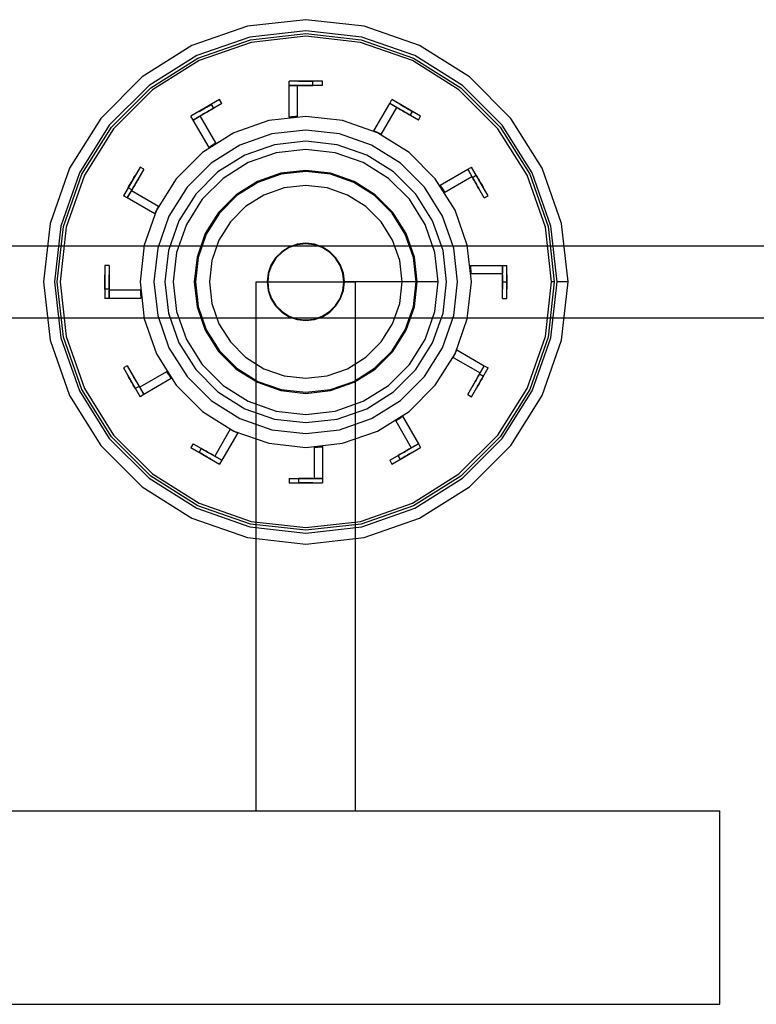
# Model space of a CAD drawing. Header units: millimetres. Extents: x -253 to 492, y -308 to 204.
# Tile 2 of 19: x -52 to 81, y -288 to -110. Entities that reach past the tile are written whole.
import ezdxf

# ---------------------------------------------------------------- set-up
doc = ezdxf.new("R2010")
doc.units = ezdxf.units.MM
doc.layers.add('GEOMETRY', color=7, linetype='Continuous')

msp = doc.modelspace()

# ---------------------------------------------------------------- linework, layer by layer
at = {"layer": 'GEOMETRY'}
for points in [[(47.4012, -157.4012), (46.2127, -146.8534), (42.707, -136.8346), (37.0597, -127.847), (29.5541, -120.3414), (20.5666, -114.6942), (10.5478, -111.1884), (0, -110), (-10.5478, -111.1884), (-20.5666, -114.6942), (-29.5541, -120.3414), (-37.0597, -127.847), (-42.707, -136.8346), (-46.2127, -146.8534), (-47.4012, -157.4012), (-46.2127, -167.9489), (-42.707, -177.9678), (-37.0597, -186.9553), (-29.5541, -194.4609), (-20.5666, -200.1081), (-10.5478, -203.6139), (0, -204.8023), (10.5478, -203.6139), (20.5666, -200.1081), (29.5541, -194.4609), (37.0597, -186.9553), (42.707, -177.9678), (46.2127, -167.9489), (47.4012, -157.4012)], [(45.4012, -157.4012), (44.2629, -147.2985), (40.905, -137.7023), (35.4961, -129.094), (28.3072, -121.9051), (19.6988, -116.4961), (10.1027, -113.1383), (0, -112), (-10.1027, -113.1383), (-19.6988, -116.4961), (-28.3072, -121.9051), (-35.4961, -129.094), (-40.905, -137.7023), (-44.2629, -147.2985), (-45.4012, -157.4012), (-44.2629, -167.5039), (-40.905, -177.1), (-35.4961, -185.7083), (-28.3072, -192.8972), (-19.6988, -198.3062), (-10.1027, -201.664), (0, -202.8023), (10.1027, -201.664), (19.6988, -198.3062), (28.3072, -192.8972), (35.4961, -185.7083), (40.905, -177.1), (44.2629, -167.5039), (45.4012, -157.4012)], [(44.9012, -157.4012), (43.7754, -167.3926), (40.4545, -176.883), (35.1051, -185.3966), (27.9954, -192.5063), (19.4819, -197.8557), (9.9914, -201.1766), (0, -202.3023), (-9.9914, -201.1766), (-19.4819, -197.8557), (-27.9954, -192.5063), (-35.1051, -185.3966), (-40.4545, -176.883), (-43.7754, -167.3926), (-44.9012, -157.4012), (-43.7754, -147.4097), (-40.4545, -137.9193), (-35.1051, -129.4057), (-27.9954, -122.296), (-19.4819, -116.9466), (-9.9914, -113.6258), (0, -112.5), (9.9914, -113.6258), (19.4819, -116.9466), (27.9954, -122.296), (35.1051, -129.4057), (40.4545, -137.9193), (43.7754, -147.4097), (44.9012, -157.4012)], [(44.4012, -157.4012), (43.2879, -147.521), (40.0041, -138.1362), (34.7142, -129.7175), (27.6837, -122.6869), (19.2649, -117.3971), (9.8802, -114.1132), (0, -113), (-9.8802, -114.1132), (-19.2649, -117.3971), (-27.6837, -122.6869), (-34.7142, -129.7175), (-40.0041, -138.1362), (-43.2879, -147.521), (-44.4012, -157.4012), (-43.2879, -167.2814), (-40.0041, -176.6661), (-34.7142, -185.0848), (-27.6837, -192.1154), (-19.2649, -197.4052), (-9.8802, -200.6891), (0, -201.8023), (9.8802, -200.6891), (19.2649, -197.4052), (27.6837, -192.1154), (34.7142, -185.0848), (40.0041, -176.6661), (43.2879, -167.2814), (44.4012, -157.4012)], [(-2.993, -121.884), (-2.993, -121.0858)], [(2.993, -121.0858), (-2.993, -121.0858)], [(-2.993, -127.621), (-2.993, -121.884)], [(2.993, -121.884), (-2.993, -121.884)], [(-2.993, -121.884), (-1.4965, -121.884)], [(-1.4965, -127.5084), (-1.4965, -121.884)], [(1.297, -121.0858), (1.2645, -121.0858), (1.1685, -121.0858), (1.014, -121.0858), (0.8087, -121.0858), (0.5627, -121.0858), (0.2886, -121.0858), (0, -121.0858), (-0.2886, -121.0858), (-0.5627, -121.0858), (-0.8087, -121.0858), (-1.014, -121.0858), (-1.1685, -121.0858), (-1.2645, -121.0858), (-1.297, -121.0858), (-1.2645, -121.0858), (-1.1685, -121.0858), (-1.014, -121.0858), (-0.8087, -121.0858), (-0.5627, -121.0858), (-0.2886, -121.0858), (0, -121.0858), (0.2886, -121.0858), (0.5627, -121.0858), (0.8087, -121.0858), (1.014, -121.0858), (1.1685, -121.0858), (1.2645, -121.0858), (1.297, -121.0858)], [(1.297, -121.884), (1.2645, -121.884), (1.1685, -121.884), (1.014, -121.884), (0.8087, -121.884), (0.5627, -121.884), (0.2886, -121.884), (0, -121.884), (-0.2886, -121.884), (-0.5627, -121.884), (-0.8087, -121.884), (-1.014, -121.884), (-1.1685, -121.884), (-1.2645, -121.884), (-1.297, -121.884), (-1.2645, -121.884), (-1.1685, -121.884), (-1.014, -121.884), (-0.8087, -121.884), (-0.5627, -121.884), (-0.2886, -121.884), (0, -121.884), (0.2886, -121.884), (0.5627, -121.884), (0.8087, -121.884), (1.014, -121.884), (1.1685, -121.884), (1.2645, -121.884), (1.297, -121.884)], [(1.297, -121.884), (1.297, -121.0858)], [(2.993, -121.884), (2.993, -121.0858)], [(-15.5656, -124.4546), (-20.7497, -127.4477)], [(-15.1666, -125.1458), (-15.5656, -124.4546)], [(15.1666, -125.1458), (15.5656, -124.4546)], [(20.7497, -127.4477), (15.5656, -124.4546)], [(-15.1666, -125.1458), (-20.3506, -128.1389)], [(-17.0345, -125.3027), (-17.0626, -125.3189), (-17.1457, -125.3669), (-17.2795, -125.4441), (-17.4574, -125.5468), (-17.6703, -125.6698), (-17.9077, -125.8068), (-18.1577, -125.9511), (-18.4076, -126.0955), (-18.645, -126.2325), (-18.858, -126.3555), (-19.0358, -126.4582), (-19.1697, -126.5354), (-19.2527, -126.5834), (-19.2809, -126.5996), (-19.2527, -126.5834), (-19.1697, -126.5354), (-19.0358, -126.4582), (-18.858, -126.3555), (-18.645, -126.2325), (-18.4076, -126.0955), (-18.1577, -125.9511), (-17.9077, -125.8068), (-17.6703, -125.6698), (-17.4574, -125.5468), (-17.2795, -125.4441), (-17.1457, -125.3669), (-17.0626, -125.3189), (-17.0345, -125.3027)], [(-16.6354, -125.9939), (-16.6636, -126.0101), (-16.7466, -126.0581), (-16.8804, -126.1353), (-17.0583, -126.238), (-17.2713, -126.361), (-17.5087, -126.4981), (-17.7586, -126.6424), (-18.0085, -126.7867), (-18.2459, -126.9237), (-18.4589, -127.0467), (-18.6368, -127.1494), (-18.7706, -127.2266), (-18.8537, -127.2746), (-18.8818, -127.2908), (-18.8537, -127.2746), (-18.7706, -127.2266), (-18.6368, -127.1494), (-18.4589, -127.0467), (-18.2459, -126.9237), (-18.0085, -126.7867), (-17.7586, -126.6424), (-17.5087, -126.4981), (-17.2713, -126.361), (-17.0583, -126.238), (-16.8804, -126.1353), (-16.7466, -126.0581), (-16.6636, -126.0101), (-16.6354, -125.9939)], [(-16.6354, -125.9939), (-17.0345, -125.3027)], [(12.2981, -130.1142), (15.1666, -125.1458)], [(13.6504, -130.765), (16.4626, -125.8941)], [(20.3506, -128.1389), (15.1666, -125.1458)], [(15.1666, -125.1458), (16.4626, -125.8941)], [(18.8818, -127.2908), (18.8537, -127.2746), (18.7706, -127.2266), (18.6368, -127.1494), (18.4589, -127.0467), (18.2459, -126.9237), (18.0085, -126.7867), (17.7586, -126.6424), (17.5087, -126.4981), (17.2713, -126.361), (17.0583, -126.238), (16.8804, -126.1353), (16.7466, -126.0581), (16.6636, -126.0101), (16.6354, -125.9939), (16.6636, -126.0101), (16.7466, -126.0581), (16.8804, -126.1353), (17.0583, -126.238), (17.2713, -126.361), (17.5087, -126.4981), (17.7586, -126.6424), (18.0085, -126.7867), (18.2459, -126.9237), (18.4589, -127.0467), (18.6368, -127.1494), (18.7706, -127.2266), (18.8537, -127.2746), (18.8818, -127.2908)], [(19.2809, -126.5996), (19.2527, -126.5834), (19.1697, -126.5354), (19.0358, -126.4582), (18.858, -126.3555), (18.645, -126.2325), (18.4076, -126.0955), (18.1577, -125.9511), (17.9077, -125.8068), (17.6703, -125.6698), (17.4574, -125.5468), (17.2795, -125.4441), (17.1457, -125.3669), (17.0626, -125.3189), (17.0345, -125.3027), (17.0626, -125.3189), (17.1457, -125.3669), (17.2795, -125.4441), (17.4574, -125.5468), (17.6703, -125.6698), (17.9077, -125.8068), (18.1577, -125.9511), (18.4076, -126.0955), (18.645, -126.2325), (18.858, -126.3555), (19.0358, -126.4582), (19.1697, -126.5354), (19.2527, -126.5834), (19.2809, -126.5996)], [(29.9302, -157.4012), (29.1798, -150.7411), (26.9662, -144.4149), (23.4004, -138.74), (18.6612, -134.0008), (12.9862, -130.435), (6.6601, -128.2213), (0, -127.4709), (-6.6601, -128.2213), (-12.9862, -130.435), (-18.6612, -134.0008), (-23.4004, -138.74), (-26.9662, -144.4149), (-29.1798, -150.7411), (-29.9302, -157.4012), (-29.1798, -164.0613), (-26.9662, -170.3874), (-23.4004, -176.0624), (-18.6612, -180.8016), (-12.9862, -184.3674), (-6.6601, -186.581), (0, -187.3314), (6.6601, -186.581), (12.9862, -184.3674), (18.6612, -180.8016), (23.4004, -176.0624), (26.9662, -170.3874), (29.1798, -164.0613), (29.9302, -157.4012)], [(-20.3506, -128.1389), (-20.7497, -127.4477)], [(-20.3506, -128.1389), (-19.0546, -127.3906)], [(-17.4821, -133.1073), (-20.3506, -128.1389)], [(-16.2424, -132.2615), (-19.0546, -127.3906)], [(-1.4965, -127.5084), (-1.552, -127.5112), (-1.6075, -127.5141), (-1.663, -127.5172), (-1.7185, -127.5203), (-1.774, -127.5236), (-1.8295, -127.5269), (-1.885, -127.5303), (-1.9405, -127.5339), (-1.996, -127.5376), (-2.0514, -127.5413), (-2.1069, -127.5452), (-2.1623, -127.5491), (-2.2178, -127.5532), (-2.2732, -127.5574), (-2.3286, -127.5617), (-2.384, -127.566), (-2.4394, -127.5705), (-2.4948, -127.5751), (-2.5502, -127.5798), (-2.6056, -127.5846), (-2.661, -127.5895), (-2.7163, -127.5944), (-2.7717, -127.5995), (-2.827, -127.6047), (-2.8824, -127.61), (-2.9377, -127.6154), (-2.993, -127.621)], [(18.8818, -127.2908), (19.2809, -126.5996)], [(20.3506, -128.1389), (20.7497, -127.4477)], [(27.436, -157.4012), (26.7482, -151.2961), (24.719, -145.4971), (21.4504, -140.2951), (17.1061, -135.9508), (11.9041, -132.6821), (6.1051, -130.653), (0, -129.9651), (-6.1051, -130.653), (-11.9041, -132.6821), (-17.1061, -135.9508), (-21.4504, -140.2951), (-24.719, -145.4971), (-26.7482, -151.2961), (-27.436, -157.4012), (-26.7482, -163.5063), (-24.719, -169.3052), (-21.4504, -174.5073), (-17.1061, -178.8515), (-11.9041, -182.1202), (-6.1051, -184.1493), (0, -184.8372), (6.1051, -184.1493), (11.9041, -182.1202), (17.1061, -178.8515), (21.4504, -174.5073), (24.719, -169.3052), (26.7482, -163.5063), (27.436, -157.4012)], [(13.6504, -130.765), (13.6009, -130.7397), (13.5513, -130.7145), (13.5018, -130.6893), (13.4521, -130.6643), (13.4024, -130.6394), (13.3527, -130.6145), (13.3029, -130.5898), (13.2531, -130.5651), (13.2033, -130.5405), (13.1533, -130.5161), (13.1034, -130.4917), (13.0534, -130.4674), (13.0033, -130.4432), (12.9533, -130.4191), (12.9031, -130.3951), (12.8529, -130.3712), (12.8027, -130.3473), (12.7524, -130.3236), (12.7021, -130.3), (12.6518, -130.2764), (12.6014, -130.253), (12.5509, -130.2296), (12.5004, -130.2064), (12.4499, -130.1832), (12.3993, -130.1601), (12.3487, -130.1371), (12.2981, -130.1142)], [(25.4407, -157.4012), (24.8028, -151.7401), (22.9213, -146.3629), (19.8903, -141.5391), (15.862, -137.5108), (11.0383, -134.4799), (5.6611, -132.5983), (0, -131.9605), (-5.6611, -132.5983), (-11.0383, -134.4799), (-15.862, -137.5108), (-19.8903, -141.5391), (-22.9213, -146.3629), (-24.8028, -151.7401), (-25.4407, -157.4012), (-24.8028, -163.0623), (-22.9213, -168.4395), (-19.8903, -173.2632), (-15.862, -177.2915), (-11.0383, -180.3224), (-5.6611, -182.204), (0, -182.8419), (5.6611, -182.204), (11.0383, -180.3224), (15.862, -177.2915), (19.8903, -173.2632), (22.9213, -168.4395), (24.8028, -163.0623), (25.4407, -157.4012)], [(23.9442, -157.4012), (23.3439, -152.0731), (21.573, -147.0122), (18.7203, -142.4722), (14.929, -138.6808), (10.389, -135.8282), (5.3281, -134.0573), (0, -133.457), (-5.3281, -134.0573), (-10.389, -135.8282), (-14.929, -138.6808), (-18.7203, -142.4722), (-21.573, -147.0122), (-23.3439, -152.0731), (-23.9442, -157.4012), (-23.3439, -162.7292), (-21.573, -167.7902), (-18.7203, -172.3301), (-14.929, -176.1215), (-10.389, -178.9741), (-5.3281, -180.745), (0, -181.3453), (5.3281, -180.745), (10.389, -178.9741), (14.929, -176.1215), (18.7203, -172.3301), (21.573, -167.7902), (23.3439, -162.7292), (23.9442, -157.4012)], [(-16.2424, -132.2615), (-16.2891, -132.2917), (-16.3357, -132.322), (-16.3822, -132.3524), (-16.4287, -132.3829), (-16.4752, -132.4134), (-16.5215, -132.4441), (-16.5679, -132.4748), (-16.6141, -132.5056), (-16.6603, -132.5365), (-16.7065, -132.5675), (-16.7526, -132.5986), (-16.7986, -132.6297), (-16.8446, -132.661), (-16.8905, -132.6923), (-16.9364, -132.7237), (-16.9822, -132.7552), (-17.0279, -132.7868), (-17.0736, -132.8184), (-17.1193, -132.8502), (-17.1648, -132.882), (-17.2103, -132.914), (-17.2558, -132.946), (-17.3012, -132.9781), (-17.3465, -133.0102), (-17.3918, -133.0425), (-17.437, -133.0748), (-17.4821, -133.1073)], [(-29.9535, -136.6515), (-32.9465, -141.8355)], [(-29.2623, -137.0505), (-32.2553, -142.2346)], [(-29.2623, -137.0505), (-29.9535, -136.6515)], [(24.2939, -139.919), (29.2623, -137.0505)], [(29.2623, -137.0505), (29.9535, -136.6515)], [(32.2553, -142.2346), (29.2623, -137.0505)], [(29.2623, -137.0505), (30.0105, -138.3465)], [(32.9465, -141.8355), (29.9535, -136.6515)], [(-32.0985, -140.3667), (-32.0822, -140.3385), (-32.0343, -140.2555), (-31.957, -140.1217), (-31.8543, -139.9438), (-31.7314, -139.7308), (-31.5943, -139.4934), (-31.45, -139.2435), (-31.3057, -138.9935), (-31.1686, -138.7561), (-31.0457, -138.5432), (-30.943, -138.3653), (-30.8657, -138.2315), (-30.8178, -138.1484), (-30.8015, -138.1203), (-30.8178, -138.1484), (-30.8657, -138.2315), (-30.943, -138.3653), (-31.0457, -138.5432), (-31.1686, -138.7561), (-31.3057, -138.9935), (-31.45, -139.2435), (-31.5943, -139.4934), (-31.7314, -139.7308), (-31.8543, -139.9438), (-31.957, -140.1217), (-32.0343, -140.2555), (-32.0822, -140.3385), (-32.0985, -140.3667)], [(-31.4073, -140.7658), (-31.391, -140.7376), (-31.3431, -140.6545), (-31.2658, -140.5207), (-31.1631, -140.3429), (-31.0402, -140.1299), (-30.9031, -139.8925), (-30.7588, -139.6426), (-30.6145, -139.3926), (-30.4774, -139.1552), (-30.3545, -138.9422), (-30.2518, -138.7644), (-30.1745, -138.6306), (-30.1266, -138.5475), (-30.1103, -138.5193), (-30.1266, -138.5475), (-30.1745, -138.6306), (-30.2518, -138.7644), (-30.3545, -138.9422), (-30.4774, -139.1552), (-30.6145, -139.3926), (-30.7588, -139.6426), (-30.9031, -139.8925), (-31.0402, -140.1299), (-31.1631, -140.3429), (-31.2658, -140.5207), (-31.3431, -140.6545), (-31.391, -140.7376), (-31.4073, -140.7658)], [(20.153, -157.4012), (19.6477, -152.9167), (18.1572, -148.6571), (15.7563, -144.836), (12.5652, -141.6449), (8.7441, -139.2439), (4.4845, -137.7534), (0, -137.2481), (-4.4845, -137.7534), (-8.7441, -139.2439), (-12.5652, -141.6449), (-15.7563, -144.836), (-18.1572, -148.6571), (-19.6477, -152.9167), (-20.153, -157.4012), (-19.6477, -161.8856), (-18.1572, -166.1452), (-15.7563, -169.9664), (-12.5652, -173.1574), (-8.7441, -175.5584), (-4.4845, -177.0489), (0, -177.5542), (4.4845, -177.0489), (8.7441, -175.5584), (12.5652, -173.1574), (15.7563, -169.9664), (18.1572, -166.1452), (19.6477, -161.8856), (20.153, -157.4012)], [(19.9535, -157.4012), (19.4532, -152.9611), (17.9775, -148.7437), (15.6003, -144.9604), (12.4408, -141.8009), (8.6575, -139.4237), (4.4401, -137.948), (0, -137.4477), (-4.4401, -137.948), (-8.6575, -139.4237), (-12.4408, -141.8009), (-15.6003, -144.9604), (-17.9775, -148.7437), (-19.4532, -152.9611), (-19.9535, -157.4012), (-19.4532, -161.8412), (-17.9775, -166.0587), (-15.6003, -169.842), (-12.4408, -173.0014), (-8.6575, -175.3786), (-4.4401, -176.8544), (0, -177.3547), (4.4401, -176.8544), (8.6575, -175.3786), (12.4408, -173.0014), (15.6003, -169.842), (17.9775, -166.0587), (19.4532, -161.8412), (19.9535, -157.4012)], [(25.1397, -141.1587), (30.0105, -138.3465)], [(30.1103, -138.5193), (30.8015, -138.1203)], [(30.1103, -138.5193), (30.1266, -138.5475), (30.1745, -138.6306), (30.2518, -138.7644), (30.3545, -138.9422), (30.4774, -139.1552), (30.6145, -139.3926), (30.7588, -139.6426), (30.9031, -139.8925), (31.0402, -140.1299), (31.1631, -140.3429), (31.2658, -140.5207), (31.3431, -140.6545), (31.391, -140.7376), (31.4073, -140.7658), (31.391, -140.7376), (31.3431, -140.6545), (31.2658, -140.5207), (31.1631, -140.3429), (31.0402, -140.1299), (30.9031, -139.8925), (30.7588, -139.6426), (30.6145, -139.3926), (30.4774, -139.1552), (30.3545, -138.9422), (30.2518, -138.7644), (30.1745, -138.6306), (30.1266, -138.5475), (30.1103, -138.5193)], [(30.8015, -138.1203), (30.8178, -138.1484), (30.8657, -138.2315), (30.943, -138.3653), (31.0457, -138.5432), (31.1686, -138.7561), (31.3057, -138.9935), (31.45, -139.2435), (31.5943, -139.4934), (31.7314, -139.7308), (31.8543, -139.9438), (31.957, -140.1217), (32.0343, -140.2555), (32.0822, -140.3385), (32.0985, -140.3667), (32.0822, -140.3385), (32.0343, -140.2555), (31.957, -140.1217), (31.8543, -139.9438), (31.7314, -139.7308), (31.5943, -139.4934), (31.45, -139.2435), (31.3057, -138.9935), (31.1686, -138.7561), (31.0457, -138.5432), (30.943, -138.3653), (30.8657, -138.2315), (30.8178, -138.1484), (30.8015, -138.1203)], [(-31.4073, -140.7658), (-32.0985, -140.3667)], [(17.4209, -157.4012), (16.9842, -153.5246), (15.6957, -149.8425), (13.6202, -146.5394), (10.8618, -143.7809), (7.5587, -141.7054), (3.8765, -140.417), (0, -139.9802), (-3.8765, -140.417), (-7.5587, -141.7054), (-10.8618, -143.7809), (-13.6202, -146.5394), (-15.6957, -149.8425), (-16.9842, -153.5246), (-17.4209, -157.4012), (-16.9842, -161.2777), (-15.6957, -164.9598), (-13.6202, -168.2629), (-10.8618, -171.0214), (-7.5587, -173.0969), (-3.8765, -174.3853), (0, -174.8221), (3.8765, -174.3853), (7.5587, -173.0969), (10.8618, -171.0214), (13.6202, -168.2629), (15.6957, -164.9598), (16.9842, -161.2777), (17.4209, -157.4012)], [(25.1397, -141.1587), (25.1095, -141.1121), (25.0792, -141.0655), (25.0488, -141.0189), (25.0183, -140.9724), (24.9877, -140.926), (24.9571, -140.8796), (24.9264, -140.8333), (24.8956, -140.787), (24.8647, -140.7408), (24.8337, -140.6947), (24.8026, -140.6486), (24.7715, -140.6025), (24.7402, -140.5566), (24.7089, -140.5106), (24.6775, -140.4648), (24.646, -140.419), (24.6144, -140.3732), (24.5827, -140.3275), (24.551, -140.2819), (24.5191, -140.2363), (24.4872, -140.1908), (24.4552, -140.1454), (24.4231, -140.1), (24.3909, -140.0547), (24.3587, -140.0094), (24.3263, -139.9642), (24.2939, -139.919)], [(-32.2553, -142.2346), (-32.9465, -141.8355)], [(-32.2553, -142.2346), (-31.5071, -140.9386)], [(-27.2869, -145.1031), (-32.2553, -142.2346)], [(-26.6362, -143.7508), (-31.5071, -140.9386)], [(32.2553, -142.2346), (32.9465, -141.8355)], [(-26.6362, -143.7508), (-26.6615, -143.8003), (-26.6867, -143.8498), (-26.7118, -143.8994), (-26.7369, -143.949), (-26.7618, -143.9987), (-26.7866, -144.0484), (-26.8114, -144.0982), (-26.836, -144.148), (-26.8606, -144.1979), (-26.8851, -144.2478), (-26.9095, -144.2978), (-26.9338, -144.3478), (-26.958, -144.3978), (-26.9821, -144.4479), (-27.0061, -144.498), (-27.03, -144.5482), (-27.0538, -144.5984), (-27.0776, -144.6487), (-27.1012, -144.699), (-27.1247, -144.7494), (-27.1482, -144.7998), (-27.1715, -144.8502), (-27.1948, -144.9007), (-27.218, -144.9512), (-27.2411, -145.0018), (-27.264, -145.0524), (-27.2869, -145.1031)], [(-199.5349, -150.9012), (199.5349, -150.9012)], [(6.9837, -157.4012), (6.8086, -155.8471), (6.2921, -154.371), (5.4601, -153.0469), (4.3543, -151.9411), (3.0301, -151.109), (1.554, -150.5925), (0, -150.4174), (-1.554, -150.5925), (-3.0301, -151.109), (-4.3543, -151.9411), (-5.4601, -153.0469), (-6.2921, -154.371), (-6.8086, -155.8471), (-6.9837, -157.4012), (-6.8086, -158.9552), (-6.2921, -160.4313), (-5.4601, -161.7554), (-4.3543, -162.8613), (-3.0301, -163.6933), (-1.554, -164.2098), (0, -164.3849), (1.554, -164.2098), (3.0301, -163.6933), (4.3543, -162.8613), (5.4601, -161.7554), (6.2921, -160.4313), (6.8086, -158.9552), (6.9837, -157.4012)], [(6.884, -157.4012), (6.7114, -155.8693), (6.2022, -154.4143), (5.3821, -153.1091), (4.2921, -152.0191), (2.9868, -151.1989), (1.5318, -150.6898), (0, -150.5172), (-1.5318, -150.6898), (-2.9868, -151.1989), (-4.2921, -152.0191), (-5.3821, -153.1091), (-6.2022, -154.4143), (-6.7114, -155.8693), (-6.884, -157.4012), (-6.7114, -158.933), (-6.2022, -160.388), (-5.3821, -161.6932), (-4.2921, -162.7833), (-2.9868, -163.6034), (-1.5318, -164.1125), (0, -164.2851), (1.5318, -164.1125), (2.9868, -163.6034), (4.2921, -162.7833), (5.3821, -161.6932), (6.2022, -160.388), (6.7114, -158.933), (6.884, -157.4012)], [(-36.3153, -154.4081), (-36.3153, -160.3942)], [(-35.5172, -154.4081), (-36.3153, -154.4081)], [(-35.5172, -154.4081), (-35.5172, -160.3942)], [(29.8928, -155.9047), (29.89, -155.8491), (29.887, -155.7936), (29.884, -155.7381), (29.8809, -155.6826), (29.8776, -155.6271), (29.8743, -155.5716), (29.8708, -155.5162), (29.8673, -155.4607), (29.8636, -155.4052), (29.8598, -155.3497), (29.856, -155.2943), (29.852, -155.2388), (29.848, -155.1834), (29.8438, -155.128), (29.8395, -155.0726), (29.8351, -155.0171), (29.8307, -154.9617), (29.8261, -154.9063), (29.8214, -154.8509), (29.8166, -154.7956), (29.8117, -154.7402), (29.8067, -154.6848), (29.8016, -154.6295), (29.7964, -154.5741), (29.7911, -154.5188), (29.7857, -154.4635), (29.7802, -154.4081)], [(29.7802, -154.4081), (35.5172, -154.4081)], [(35.5172, -154.4081), (36.3153, -154.4081)], [(35.5172, -160.3942), (35.5172, -154.4081)], [(35.5172, -154.4081), (35.5172, -155.9047)], [(36.3153, -160.3942), (36.3153, -154.4081)], [(-36.3153, -158.6981), (-36.3153, -158.6656), (-36.3153, -158.5697), (-36.3153, -158.4152), (-36.3153, -158.2098), (-36.3153, -157.9639), (-36.3153, -157.6898), (-36.3153, -157.4012), (-36.3153, -157.1126), (-36.3153, -156.8384), (-36.3153, -156.5925), (-36.3153, -156.3871), (-36.3153, -156.2326), (-36.3153, -156.1367), (-36.3153, -156.1042), (-36.3153, -156.1367), (-36.3153, -156.2326), (-36.3153, -156.3871), (-36.3153, -156.5925), (-36.3153, -156.8384), (-36.3153, -157.1126), (-36.3153, -157.4012), (-36.3153, -157.6898), (-36.3153, -157.9639), (-36.3153, -158.2098), (-36.3153, -158.4152), (-36.3153, -158.5697), (-36.3153, -158.6656), (-36.3153, -158.6981)], [(-35.5172, -158.6981), (-35.5172, -158.6656), (-35.5172, -158.5697), (-35.5172, -158.4152), (-35.5172, -158.2098), (-35.5172, -157.9639), (-35.5172, -157.6898), (-35.5172, -157.4012), (-35.5172, -157.1126), (-35.5172, -156.8384), (-35.5172, -156.5925), (-35.5172, -156.3871), (-35.5172, -156.2326), (-35.5172, -156.1367), (-35.5172, -156.1042), (-35.5172, -156.1367), (-35.5172, -156.2326), (-35.5172, -156.3871), (-35.5172, -156.5925), (-35.5172, -156.8384), (-35.5172, -157.1126), (-35.5172, -157.4012), (-35.5172, -157.6898), (-35.5172, -157.9639), (-35.5172, -158.2098), (-35.5172, -158.4152), (-35.5172, -158.5697), (-35.5172, -158.6656), (-35.5172, -158.6981)], [(29.8928, -155.9047), (35.5172, -155.9047)], [(35.5172, -157.4012), (35.5172, -157.6898), (35.5172, -157.9639), (35.5172, -158.2098), (35.5172, -158.4152), (35.5172, -158.5697), (35.5172, -158.6656), (35.5172, -158.6981), (35.5172, -158.6656), (35.5172, -158.5697), (35.5172, -158.4152), (35.5172, -158.2098), (35.5172, -157.9639), (35.5172, -157.6898), (35.5172, -157.4012), (35.5172, -157.1126), (35.5172, -156.8384), (35.5172, -156.5925), (35.5172, -156.3871), (35.5172, -156.2326), (35.5172, -156.1367), (35.5172, -156.1042), (35.5172, -156.1367), (35.5172, -156.2326), (35.5172, -156.3871), (35.5172, -156.5925), (35.5172, -156.8384), (35.5172, -157.1126), (35.5172, -157.4012)], [(36.3153, -157.4012), (36.3153, -157.6898), (36.3153, -157.9639), (36.3153, -158.2098), (36.3153, -158.4152), (36.3153, -158.5697), (36.3153, -158.6656), (36.3153, -158.6981), (36.3153, -158.6656), (36.3153, -158.5697), (36.3153, -158.4152), (36.3153, -158.2098), (36.3153, -157.9639), (36.3153, -157.6898), (36.3153, -157.4012), (36.3153, -157.1126), (36.3153, -156.8384), (36.3153, -156.5925), (36.3153, -156.3871), (36.3153, -156.2326), (36.3153, -156.1367), (36.3153, -156.1042), (36.3153, -156.1367), (36.3153, -156.2326), (36.3153, -156.3871), (36.3153, -156.5925), (36.3153, -156.8384), (36.3153, -157.1126), (36.3153, -157.4012)], [(-8.9791, -253), (-8.9791, -157.4012)], [(-8.9791, -157.4012), (8.9791, -157.4012)], [(17.4209, -157.4012), (6.9837, -157.4012)], [(8.9791, -253), (8.9791, -157.4012)], [(23.9442, -157.4012), (17.4209, -157.4012)], [(35.5172, -157.4012), (36.3153, -157.4012)], [(44.9012, -157.4012), (44.9003, -157.4012), (44.8978, -157.4012), (44.8936, -157.4012), (44.8877, -157.4012), (44.8802, -157.4012), (44.871, -157.4012), (44.8603, -157.4012), (44.848, -157.4012), (44.8342, -157.4012), (44.8189, -157.4012), (44.8022, -157.4012), (44.7842, -157.4012), (44.7648, -157.4012), (44.7443, -157.4012), (44.7226, -157.4012), (44.6997, -157.4012), (44.6759, -157.4012), (44.6512, -157.4012), (44.6256, -157.4012), (44.5992, -157.4012), (44.5722, -157.4012), (44.5446, -157.4012), (44.5165, -157.4012), (44.488, -157.4012), (44.4592, -157.4012), (44.4302, -157.4012), (44.4012, -157.4012)], [(47.4012, -157.4012), (47.3978, -157.4012), (47.3876, -157.4012), (47.3708, -157.4012), (47.3473, -157.4012), (47.3171, -157.4012), (47.2805, -157.4012), (47.2376, -157.4012), (47.1884, -157.4012), (47.1332, -157.4012), (47.0721, -157.4012), (47.0054, -157.4012), (46.9333, -157.4012), (46.8559, -157.4012), (46.7736, -157.4012), (46.6867, -157.4012), (46.5955, -157.4012), (46.5002, -157.4012), (46.4012, -157.4012), (46.2988, -157.4012), (46.1933, -157.4012), (46.0852, -157.4012), (45.9748, -157.4012), (45.8624, -157.4012), (45.7485, -157.4012), (45.6333, -157.4012), (45.5175, -157.4012), (45.4012, -157.4012)], [(-35.5172, -158.6981), (-36.3153, -158.6981)], [(-35.5172, -160.3942), (-35.5172, -158.8977)], [(-29.8928, -158.8977), (-35.5172, -158.8977)], [(-29.8928, -158.8977), (-29.89, -158.9532), (-29.887, -159.0087), (-29.884, -159.0642), (-29.8809, -159.1197), (-29.8776, -159.1752), (-29.8743, -159.2307), (-29.8708, -159.2862), (-29.8673, -159.3416), (-29.8636, -159.3971), (-29.8598, -159.4526), (-29.856, -159.508), (-29.852, -159.5635), (-29.848, -159.6189), (-29.8438, -159.6744), (-29.8395, -159.7298), (-29.8351, -159.7852), (-29.8307, -159.8406), (-29.8261, -159.896), (-29.8214, -159.9514), (-29.8166, -160.0068), (-29.8117, -160.0621), (-29.8067, -160.1175), (-29.8016, -160.1729), (-29.7964, -160.2282), (-29.7911, -160.2835), (-29.7857, -160.3389), (-29.7802, -160.3942)], [(-35.5172, -160.3942), (-36.3153, -160.3942)], [(-29.7802, -160.3942), (-35.5172, -160.3942)], [(35.5172, -160.3942), (36.3153, -160.3942)], [(-199.5349, -163.9012), (199.5349, -163.9012)], [(26.6362, -171.0515), (26.6615, -171.002), (26.6867, -170.9525), (26.7118, -170.9029), (26.7369, -170.8533), (26.7618, -170.8036), (26.7866, -170.7539), (26.8114, -170.7041), (26.836, -170.6543), (26.8606, -170.6044), (26.8851, -170.5545), (26.9095, -170.5046), (26.9338, -170.4546), (26.958, -170.4045), (26.9821, -170.3544), (27.0061, -170.3043), (27.03, -170.2541), (27.0538, -170.2039), (27.0776, -170.1536), (27.1012, -170.1033), (27.1247, -170.0529), (27.1482, -170.0025), (27.1715, -169.9521), (27.1948, -169.9016), (27.218, -169.8511), (27.2411, -169.8005), (27.264, -169.7499), (27.2869, -169.6992)], [(27.2869, -169.6992), (32.2553, -172.5677)], [(-32.2553, -172.5677), (-32.9465, -172.9668)], [(-32.2553, -172.5677), (-29.2623, -177.7518)], [(26.6362, -171.0515), (31.5071, -173.8638)], [(29.2623, -177.7518), (32.2553, -172.5677)], [(32.2553, -172.5677), (31.5071, -173.8638)], [(32.2553, -172.5677), (32.9465, -172.9668)], [(-32.9465, -172.9668), (-29.9535, -178.1509)], [(-30.8015, -176.6821), (-30.8178, -176.6539), (-30.8657, -176.5708), (-30.943, -176.437), (-31.0457, -176.2592), (-31.1686, -176.0462), (-31.3057, -175.8088), (-31.45, -175.5588), (-31.5943, -175.3089), (-31.7314, -175.0715), (-31.8543, -174.8585), (-31.957, -174.6807), (-32.0343, -174.5469), (-32.0822, -174.4638), (-32.0985, -174.4356), (-32.0822, -174.4638), (-32.0343, -174.5469), (-31.957, -174.6807), (-31.8543, -174.8585), (-31.7314, -175.0715), (-31.5943, -175.3089), (-31.45, -175.5588), (-31.3057, -175.8088), (-31.1686, -176.0462), (-31.0457, -176.2592), (-30.943, -176.437), (-30.8657, -176.5708), (-30.8178, -176.6539), (-30.8015, -176.6821)], [(-30.1103, -176.283), (-30.1266, -176.2548), (-30.1745, -176.1717), (-30.2518, -176.0379), (-30.3545, -175.8601), (-30.4774, -175.6471), (-30.6145, -175.4097), (-30.7588, -175.1598), (-30.9031, -174.9098), (-31.0402, -174.6724), (-31.1631, -174.4595), (-31.2658, -174.2816), (-31.3431, -174.1478), (-31.391, -174.0647), (-31.4073, -174.0366), (-31.391, -174.0647), (-31.3431, -174.1478), (-31.2658, -174.2816), (-31.1631, -174.4595), (-31.0402, -174.6724), (-30.9031, -174.9098), (-30.7588, -175.1598), (-30.6145, -175.4097), (-30.4774, -175.6471), (-30.3545, -175.8601), (-30.2518, -176.0379), (-30.1745, -176.1717), (-30.1266, -176.2548), (-30.1103, -176.283)], [(-25.1397, -173.6436), (-30.0105, -176.4558)], [(-25.1397, -173.6436), (-25.1095, -173.6902), (-25.0792, -173.7368), (-25.0488, -173.7834), (-25.0183, -173.8299), (-24.9877, -173.8763), (-24.9571, -173.9227), (-24.9264, -173.969), (-24.8956, -174.0153), (-24.8647, -174.0615), (-24.8337, -174.1077), (-24.8026, -174.1538), (-24.7715, -174.1998), (-24.7402, -174.2458), (-24.7089, -174.2917), (-24.6775, -174.3376), (-24.646, -174.3834), (-24.6144, -174.4291), (-24.5827, -174.4748), (-24.551, -174.5204), (-24.5191, -174.566), (-24.4872, -174.6115), (-24.4552, -174.6569), (-24.4231, -174.7023), (-24.3909, -174.7477), (-24.3587, -174.7929), (-24.3263, -174.8381), (-24.2939, -174.8833)], [(29.9535, -178.1509), (32.9465, -172.9668)], [(31.4073, -174.0366), (31.391, -174.0647), (31.3431, -174.1478), (31.2658, -174.2816), (31.1631, -174.4595), (31.0402, -174.6724), (30.9031, -174.9098), (30.7588, -175.1598), (30.6145, -175.4097), (30.4774, -175.6471), (30.3545, -175.8601), (30.2518, -176.0379), (30.1745, -176.1717), (30.1266, -176.2548), (30.1103, -176.283), (30.1266, -176.2548), (30.1745, -176.1717), (30.2518, -176.0379), (30.3545, -175.8601), (30.4774, -175.6471), (30.6145, -175.4097), (30.7588, -175.1598), (30.9031, -174.9098), (31.0402, -174.6724), (31.1631, -174.4595), (31.2658, -174.2816), (31.3431, -174.1478), (31.391, -174.0647), (31.4073, -174.0366)], [(32.0985, -174.4356), (32.0822, -174.4638), (32.0343, -174.5469), (31.957, -174.6807), (31.8543, -174.8585), (31.7314, -175.0715), (31.5943, -175.3089), (31.45, -175.5588), (31.3057, -175.8088), (31.1686, -176.0462), (31.0457, -176.2592), (30.943, -176.437), (30.8657, -176.5708), (30.8178, -176.6539), (30.8015, -176.6821), (30.8178, -176.6539), (30.8657, -176.5708), (30.943, -176.437), (31.0457, -176.2592), (31.1686, -176.0462), (31.3057, -175.8088), (31.45, -175.5588), (31.5943, -175.3089), (31.7314, -175.0715), (31.8543, -174.8585), (31.957, -174.6807), (32.0343, -174.5469), (32.0822, -174.4638), (32.0985, -174.4356)], [(31.4073, -174.0366), (32.0985, -174.4356)], [(-24.2939, -174.8833), (-29.2623, -177.7518)], [(-30.1103, -176.283), (-30.8015, -176.6821)], [(-29.2623, -177.7518), (-30.0105, -176.4558)], [(-29.2623, -177.7518), (-29.9535, -178.1509)], [(29.2623, -177.7518), (29.9535, -178.1509)], [(16.2424, -182.5408), (16.2891, -182.5106), (16.3357, -182.4803), (16.3822, -182.4499), (16.4287, -182.4195), (16.4752, -182.3889), (16.5215, -182.3583), (16.5679, -182.3275), (16.6141, -182.2967), (16.6603, -182.2658), (16.7065, -182.2348), (16.7526, -182.2038), (16.7986, -182.1726), (16.8446, -182.1414), (16.8905, -182.11), (16.9364, -182.0786), (16.9822, -182.0471), (17.0279, -182.0155), (17.0736, -181.9839), (17.1193, -181.9521), (17.1648, -181.9203), (17.2103, -181.8884), (17.2558, -181.8564), (17.3012, -181.8243), (17.3465, -181.7921), (17.3918, -181.7598), (17.437, -181.7275), (17.4821, -181.6951)], [(16.2424, -182.5408), (19.0546, -187.4117)], [(17.4821, -181.6951), (20.3506, -186.6635)], [(-13.6504, -184.0373), (-16.4626, -188.9082)], [(-12.2981, -184.6881), (-15.1666, -189.6565)], [(-13.6504, -184.0373), (-13.6009, -184.0626), (-13.5513, -184.0879), (-13.5018, -184.113), (-13.4521, -184.138), (-13.4024, -184.163), (-13.3527, -184.1878), (-13.3029, -184.2126), (-13.2531, -184.2372), (-13.2033, -184.2618), (-13.1533, -184.2863), (-13.1034, -184.3106), (-13.0534, -184.3349), (-13.0033, -184.3591), (-12.9533, -184.3832), (-12.9031, -184.4072), (-12.8529, -184.4312), (-12.8027, -184.455), (-12.7524, -184.4787), (-12.7021, -184.5024), (-12.6518, -184.5259), (-12.6014, -184.5494), (-12.5509, -184.5727), (-12.5004, -184.596), (-12.4499, -184.6191), (-12.3993, -184.6422), (-12.3487, -184.6652), (-12.2981, -184.6881)], [(-20.3506, -186.6635), (-20.7497, -187.3547)], [(-20.3506, -186.6635), (-15.1666, -189.6565)], [(15.1666, -189.6565), (20.3506, -186.6635)], [(20.3506, -186.6635), (19.0546, -187.4117)], [(20.3506, -186.6635), (20.7497, -187.3547)], [(-20.7497, -187.3547), (-15.5656, -190.3477)], [(-18.8818, -187.5115), (-19.2809, -188.2027)], [(-19.2809, -188.2027), (-19.2527, -188.2189), (-19.1697, -188.2669), (-19.0358, -188.3442), (-18.858, -188.4469), (-18.645, -188.5698), (-18.4076, -188.7069), (-18.1577, -188.8512), (-17.9077, -188.9955), (-17.6703, -189.1325), (-17.4574, -189.2555), (-17.2795, -189.3582), (-17.1457, -189.4354), (-17.0626, -189.4834), (-17.0345, -189.4997), (-17.0626, -189.4834), (-17.1457, -189.4354), (-17.2795, -189.3582), (-17.4574, -189.2555), (-17.6703, -189.1325), (-17.9077, -188.9955), (-18.1577, -188.8512), (-18.4076, -188.7069), (-18.645, -188.5698), (-18.858, -188.4469), (-19.0358, -188.3442), (-19.1697, -188.2669), (-19.2527, -188.2189), (-19.2809, -188.2027)], [(-18.8818, -187.5115), (-18.8537, -187.5277), (-18.7706, -187.5757), (-18.6368, -187.653), (-18.4589, -187.7556), (-18.2459, -187.8786), (-18.0085, -188.0157), (-17.7586, -188.16), (-17.5087, -188.3043), (-17.2713, -188.4413), (-17.0583, -188.5643), (-16.8804, -188.667), (-16.7466, -188.7442), (-16.6636, -188.7922), (-16.6354, -188.8085), (-16.6636, -188.7922), (-16.7466, -188.7442), (-16.8804, -188.667), (-17.0583, -188.5643), (-17.2713, -188.4413), (-17.5087, -188.3043), (-17.7586, -188.16), (-18.0085, -188.0157), (-18.2459, -187.8786), (-18.4589, -187.7556), (-18.6368, -187.653), (-18.7706, -187.5757), (-18.8537, -187.5277), (-18.8818, -187.5115)], [(1.4965, -187.294), (1.552, -187.2911), (1.6075, -187.2882), (1.663, -187.2852), (1.7185, -187.282), (1.774, -187.2788), (1.8295, -187.2754), (1.885, -187.272), (1.9405, -187.2684), (1.996, -187.2648), (2.0514, -187.261), (2.1069, -187.2571), (2.1623, -187.2532), (2.2178, -187.2491), (2.2732, -187.2449), (2.3286, -187.2407), (2.384, -187.2363), (2.4394, -187.2318), (2.4948, -187.2272), (2.5502, -187.2226), (2.6056, -187.2178), (2.661, -187.2129), (2.7163, -187.2079), (2.7717, -187.2028), (2.827, -187.1976), (2.8824, -187.1923), (2.9377, -187.1869), (2.993, -187.1814)], [(1.4965, -187.294), (1.4965, -192.9184)], [(2.993, -187.1814), (2.993, -192.9184)], [(15.5656, -190.3477), (20.7497, -187.3547)], [(16.6354, -188.8085), (16.6636, -188.7922), (16.7466, -188.7442), (16.8804, -188.667), (17.0583, -188.5643), (17.2713, -188.4413), (17.5087, -188.3043), (17.7586, -188.16), (18.0085, -188.0157), (18.2459, -187.8786), (18.4589, -187.7556), (18.6368, -187.653), (18.7706, -187.5757), (18.8537, -187.5277), (18.8818, -187.5115), (18.8537, -187.5277), (18.7706, -187.5757), (18.6368, -187.653), (18.4589, -187.7556), (18.2459, -187.8786), (18.0085, -188.0157), (17.7586, -188.16), (17.5087, -188.3043), (17.2713, -188.4413), (17.0583, -188.5643), (16.8804, -188.667), (16.7466, -188.7442), (16.6636, -188.7922), (16.6354, -188.8085)], [(17.0345, -189.4997), (17.0626, -189.4834), (17.1457, -189.4354), (17.2795, -189.3582), (17.4574, -189.2555), (17.6703, -189.1325), (17.9077, -188.9955), (18.1577, -188.8512), (18.4076, -188.7069), (18.645, -188.5698), (18.858, -188.4469), (19.0358, -188.3442), (19.1697, -188.2669), (19.2527, -188.2189), (19.2809, -188.2027), (19.2527, -188.2189), (19.1697, -188.2669), (19.0358, -188.3442), (18.858, -188.4469), (18.645, -188.5698), (18.4076, -188.7069), (18.1577, -188.8512), (17.9077, -188.9955), (17.6703, -189.1325), (17.4574, -189.2555), (17.2795, -189.3582), (17.1457, -189.4354), (17.0626, -189.4834), (17.0345, -189.4997)], [(-15.1666, -189.6565), (-16.4626, -188.9082)], [(-15.1666, -189.6565), (-15.5656, -190.3477)], [(15.1666, -189.6565), (15.5656, -190.3477)], [(16.6354, -188.8085), (17.0345, -189.4997)], [(-2.993, -192.9184), (2.993, -192.9184)], [(-2.993, -192.9184), (-2.993, -193.7165)], [(-2.993, -193.7165), (2.993, -193.7165)], [(-1.297, -192.9184), (-1.297, -193.7165)], [(-1.297, -192.9184), (-1.2645, -192.9184), (-1.1685, -192.9184), (-1.014, -192.9184), (-0.8087, -192.9184), (-0.5627, -192.9184), (-0.2886, -192.9184), (0, -192.9184), (0.2886, -192.9184), (0.5627, -192.9184), (0.8087, -192.9184), (1.014, -192.9184), (1.1685, -192.9184), (1.2645, -192.9184), (1.297, -192.9184), (1.2645, -192.9184), (1.1685, -192.9184), (1.014, -192.9184), (0.8087, -192.9184), (0.5627, -192.9184), (0.2886, -192.9184), (0, -192.9184), (-0.2886, -192.9184), (-0.5627, -192.9184), (-0.8087, -192.9184), (-1.014, -192.9184), (-1.1685, -192.9184), (-1.2645, -192.9184), (-1.297, -192.9184)], [(-1.297, -193.7165), (-1.2645, -193.7165), (-1.1685, -193.7165), (-1.014, -193.7165), (-0.8087, -193.7165), (-0.5627, -193.7165), (-0.2886, -193.7165), (0, -193.7165), (0.2886, -193.7165), (0.5627, -193.7165), (0.8087, -193.7165), (1.014, -193.7165), (1.1685, -193.7165), (1.2645, -193.7165), (1.297, -193.7165), (1.2645, -193.7165), (1.1685, -193.7165), (1.014, -193.7165), (0.8087, -193.7165), (0.5627, -193.7165), (0.2886, -193.7165), (0, -193.7165), (-0.2886, -193.7165), (-0.5627, -193.7165), (-0.8087, -193.7165), (-1.014, -193.7165), (-1.1685, -193.7165), (-1.2645, -193.7165), (-1.297, -193.7165)], [(2.993, -192.9184), (1.4965, -192.9184)], [(2.993, -192.9184), (2.993, -193.7165)], [(-74.8256, -253), (74.8256, -253)], [(-8.9791, -253), (8.9791, -253)], [(74.8256, -288), (74.8256, -253)], [(-74.8256, -288), (74.8256, -288)]]:
    msp.add_lwpolyline(points, dxfattribs=at)

doc.saveas('drawing.dxf')
